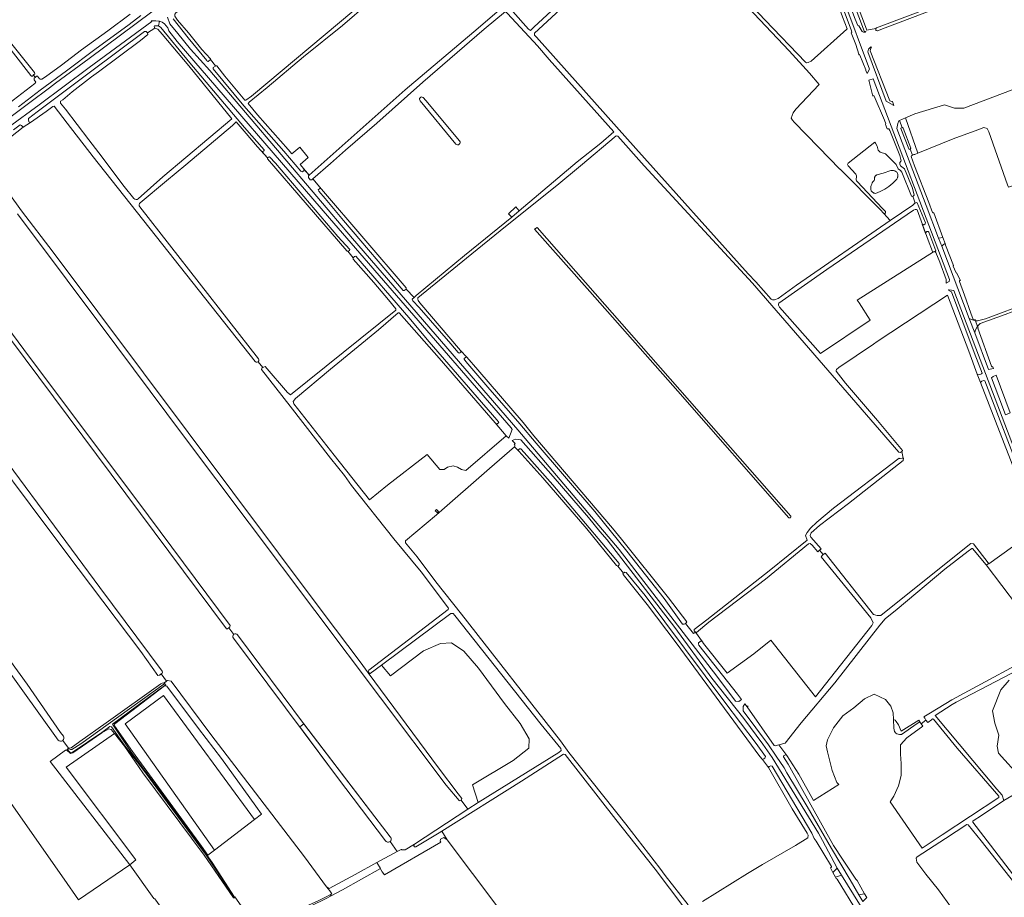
# Model space of a CAD drawing. Header units: metres. Extents: x 209813 to 223847, y 571801 to 587119.
# Tile 103 of 256: x 212946 to 213600, y 577263 to 577845. Entities that reach past the tile are written whole.
import ezdxf

# ---------------------------------------------------------------- set-up
doc = ezdxf.new("R2010")
doc.units = ezdxf.units.M
for name, color, linetype, lineweight in [('B-RO-GK-BESCHOEIING-G', 8, 'GK-BESCHOEIING', 0), ('B-RO-GR-BEPLANTING_CULTUUR_BOSPLANTSOEN-GV', 8, 'Continuous', 0), ('B-RO-GR-BOUWLAND-GV', 8, 'Continuous', 0), ('B-RO-GR-GRAS-GV', 8, 'Continuous', 0), ('B-RO-GR-GROENVOORZIENING-GV', 8, 'Continuous', 0), ('B-RO-KW-KUNSTWERK_DEK-GV', 8, 'Continuous', 0), ('B-RO-OG-WATER_GREPPEL-GV', 8, 'Continuous', 0), ('B-RO-OG-WEG-GV', 8, 'Continuous', 0), ('B-RO-VH-ONVERHARD-GV', 8, 'Continuous', 0), ('B-RO-VH-VERHARDING_TEGEL-GV', 8, 'Continuous', 0)]:
    doc.layers.add(name, color=color, linetype=linetype, lineweight=lineweight)
doc.linetypes.add('GK-BESCHOEIING', pattern='A,30,-5,[1,NLCS.shx,S=1,R=0,X=0,Y=0],-5', length=40)

msp = doc.modelspace()

# ---------------------------------------------------------------- linework, layer by layer
at = {"layer": 'B-RO-GK-BESCHOEIING-G', "flags": 128}
for points in [[(213031.022, 577836.729), (213030.135, 577837.609)], [(213035.651, 577840.219), (213035.43, 577840.961)], [(213507.913, 577837.683), (213508.578, 577837.852)], [(212951.984, 577779.153), (212952.097, 577777.748)], [(212947.307, 577775.3), (212948.072, 577774.606)], [(213110.864, 577753.726), (213111.392, 577754.218)], [(213539.139, 577728.139), (213539.571, 577728.338)], [(213539.571, 577728.338), (213540.02, 577728.544)], [(213165.303, 577692.277), (213164.515, 577691.655)], [(213553.777, 577691.459), (213553.456, 577691.344)], [(213168.584, 577688.248), (213167.766, 577687.294)], [(213553.456, 577691.344), (213553.243, 577691.268)], [(213107.563, 577614.388), (213106.939, 577613.989)], [(213108.207, 577614.799), (213107.563, 577614.388)], [(213583.945, 577609.798), (213584.636, 577610.065)], [(213584.636, 577610.065), (213585.051, 577610.226)], [(213531.038, 577554.057), (213532.489, 577554.188)], [(213531.213, 577557.945), (213531.943, 577558.442)], [(213476.926, 577492.64), (213476.326, 577492.129)], [(213477.497, 577493.126), (213476.926, 577492.64)], [(213478.068, 577493.612), (213477.497, 577493.126)], [(213478.599, 577494.064), (213478.068, 577493.612)], [(213479.538, 577489.851), (213478.617, 577488.86)], [(213479.942, 577490.198), (213479.538, 577489.851)], [(213480.345, 577490.545), (213479.942, 577490.198)], [(213481.15, 577491.237), (213480.345, 577490.545)], [(213588.569, 577483.473), (213589.481, 577484.165)], [(213387.658, 577444.012), (213388.431, 577444.585)], [(213388.431, 577444.585), (213388.867, 577444.908)], [(213394.265, 577439.655), (213395.011, 577438.678)], [(213040.143, 577410.959), (213039.48, 577410.461)], [(213040.726, 577411.397), (213040.143, 577410.959)], [(213042.947, 577405.553), (213043.69, 577406.085)], [(213043.69, 577406.085), (213044.374, 577406.575)], [(213430.141, 577389.846), (213429.617, 577389.442)], [(213441.155, 577355.129), (213440.461, 577354.585)], [(213443.999, 577349.451), (213445.046, 577350.055)]]:
    msp.add_lwpolyline(points, dxfattribs=at)
at = {"layer": 'B-RO-GR-BEPLANTING_CULTUUR_BOSPLANTSOEN-GV', "flags": 128}
for points in [[(213250.8, 577325.67), (213304.201, 577358.759), (213305.786, 577360.062), (213305.539, 577361.384), (213292.524, 577377.372), (213235.12, 577449.861), (213234.144, 577451.074), (213232.541, 577451.074), (213186.595, 577416.786), (213192.441, 577409.626), (213214.401, 577426.427), (213225.778, 577431.19), (213233.054, 577431.587), (213241.124, 577426.03), (213250.913, 577414.785), (213268.111, 577391.37), (213278.563, 577378.141), (213284.516, 577367.954), (213284.383, 577361.604), (213274.065, 577353.534), (213246.945, 577337.395)], [(213019.339, 577284.25), (213023.205, 577287.478), (212976.896, 577349.088), (213009.155, 577371.439), (213007.007, 577374.153), (213005.289, 577374.518), (213000.769, 577371.876), (212981.392, 577358.54), (212979.938, 577358.249), (212977.465, 577360.385), (212976.529, 577360.263), (212966.288, 577352.828)]]:
    msp.add_lwpolyline(points, close=True, dxfattribs=at)
for points in [[(213620.448, 577419.557), (213568.189, 577392.249), (213565.584, 577390.719), (213554.388, 577383.437), (213595.392, 577334.409), (213598.902, 577330.399), (213599.894, 577326.994), (213614.325, 577335.261)], [(213611.22, 577342.051), (213596.363, 577358.305), (213595.419, 577362.932), (213596.688, 577370.236), (213593.909, 577378.229), (213592.305, 577386.539), (213598.012, 577400.484), (213603.567, 577406.743)], [(213042.428, 577402.977), (213009.297, 577377.861)], [(213102.205, 577314.406), (213106.751, 577317.909), (213102.936, 577323.118), (213080.225, 577354.803), (213064.965, 577374.7), (213043.814, 577402.804)], [(213009.082, 577376.49), (213020.98, 577359.512), (213066.943, 577296.542), (213071.111, 577290.716), (213075.627, 577293.931), (213016.236, 577377.931), (213041.567, 577396.634), (213102.205, 577314.406)]]:
    msp.add_lwpolyline(points, dxfattribs=at)
at = {"layer": 'B-RO-GR-BEPLANTING_CULTUUR_BOSPLANTSOEN-GV'}
for points in [[(213043.814, 577402.804, 0.4150614), (213042.428, 577402.977)], [(213009.297, 577377.861, 0.4171455), (213009.11, 577376.451)]]:
    msp.add_lwpolyline(points, format="xyb", dxfattribs=at)
at = {"layer": 'B-RO-GR-BOUWLAND-GV', "flags": 128}
for points in [[(213177.97, 577944.651), (213154.846, 577928.393), (213139.19, 577916.558), (213116.131, 577899.302), (213081.511, 577874.022), (213049.811, 577850.117), (213049.201, 577849.19), (213049.245, 577847.788), (213050.943, 577845.092), (213058.329, 577836.673), (213067.078, 577825.602), (213072.895, 577819.531), (213072.85, 577819.139), (213076.303, 577814.74), (213077.027, 577814.85), (213082.442, 577808.063), (213095.777, 577792.059), (213096.367, 577791.979), (213100.041, 577794.745), (213225.308, 577899.565), (213225.382, 577899.766), (213182.36, 577947.571)], [(213542.798, 577756.817), (213566.174, 577766.246), (213582.647, 577772.408), (213586.694, 577773.841), (213588.842, 577773.206), (213589.952, 577770.934), (213602.476, 577735.743), (213603.017, 577734.32), (213642.394, 577747.966), (213663.805, 577756.724), (213642.267, 577812.906), (213573.37, 577786.73), (213567.139, 577786.681), (213560.413, 577788.84), (213540.762, 577782.945), (213534.682, 577780.313)]]:
    msp.add_lwpolyline(points, close=True, dxfattribs=at)
msp.add_lwpolyline([(213399.791, 577259.954), (213429.742, 577278.482), (213439.576, 577284.422), (213461.601, 577297.1), (213469.756, 577302.114), (213470.044, 577303.982), (213469.304, 577305.198), (213459.243, 577321.426), (213443.522, 577348.756), (213439.518, 577354.268), (213437.932, 577356.063), (213382.171, 577431.674), (213363.043, 577457.027), (213347.102, 577476.976), (213346.873, 577477.645), (213347.271, 577477.949), (213343.431, 577482.608), (213342.507, 577482.978), (213322.885, 577507.362), (213293.66, 577541.278), (213277.787, 577558.975), (213274.869, 577561.703), (213258.316, 577547.451), (213222.96, 577516.733), (213202.545, 577499.437), (213202.391, 577498.05), (213210.114, 577488.707), (213222.671, 577472.181), (213239.626, 577450.707), (213305.398, 577366.527), (213310.96, 577358.816), (213348.776, 577311.158), (213371.342, 577281.93), (213374.907, 577277.044), (213390.337, 577257.67)], dxfattribs=at)
at = {"layer": 'B-RO-GR-GRAS-GV', "flags": 128}
for points in [[(212717.545, 577955.85), (212879.524, 577746.776), (212881.217, 577746.564), (212935.545, 577786.972), (212936.101, 577787.306), (212941.749, 577792.039), (212956.22, 577802.993), (212956.896, 577803.892), (212955.741, 577805.532), (212955.732, 577806.535), (212956.418, 577807.186), (212955.306, 577808.762), (212954.586, 577808.046), (212953.87, 577808.076), (212953.604, 577808.438), (212918.838, 577852.99)], [(213520.162, 577716.852), (213517.828, 577719.481), (213491.15, 577746.279), (213490.895, 577746.29), (213476.726, 577760.86), (213460.709, 577777.518), (213459.602, 577778.796), (213458.696, 577780.032), (213459.884, 577783.51), (213461.654, 577786.128), (213477.347, 577802.428), (213470.895, 577809.947), (213457.328, 577824.683), (213371.342, 577915.843)], [(213367.197, 577911.915), (213367.969, 577911.08), (213367.863, 577910.586), (213347.716, 577891.717), (213288.064, 577836.588), (213288.029, 577835.302), (213289.493, 577833.781), (213355.44, 577759.834), (213430.187, 577676.751), (213435.23, 577671.331), (213445.389, 577659.944), (213446.358, 577659.362), (213447.485, 577659.443), (213449.959, 577660.355), (213462.208, 577669.205), (213524.448, 577712.024)], [(213541.689, 577903.676), (213542.693, 577900.737), (213543.419, 577899.08), (213543.453, 577898.726), (213543.414, 577898.373), (213543.368, 577898.201), (213543.225, 577897.876), (213543.129, 577897.726), (213543.019, 577897.586), (213542.765, 577897.351), (213536.24, 577894.734), (213494.119, 577877.982), (213508.083, 577840.973), (213509.024, 577838.428), (213514.962, 577839.623)], [(213244.211, 577884.259), (213284.231, 577839.118), (213285.552, 577838.343), (213287.683, 577840.598), (213311.148, 577862.448)], [(212913.877, 577863.791), (212932.878, 577839.484), (212933.662, 577838.316), (212944.461, 577824.895), (212956.035, 577810.303), (212956.079, 577809.529), (212955.306, 577808.762)], [(213178.003, 577856.661), (213160.603, 577841.582), (213134.707, 577820.892), (213110.617, 577800.4), (213098.664, 577790.667), (213098.002, 577789.825), (213104.199, 577782.331), (213124.406, 577759.316), (213126.838, 577756.301), (213132.293, 577760.875), (213137.839, 577753.867), (213132.519, 577749.258), (213138.402, 577742.268), (213202.146, 577798.963), (213250.781, 577839.783), (213266.52, 577853.3)], [(213515.329, 577840.02), (213539.414, 577849.04), (213563.337, 577858.223)], [(212956.418, 577807.186), (212957.344, 577808.065), (212957.897, 577807.979), (212959.257, 577806.281), (212959.758, 577805.966), (212960.12, 577805.915), (212960.918, 577806.069), (212963.331, 577807.496), (212973.845, 577815.213), (212987.209, 577825.377), (213004.774, 577838.126), (213019.427, 577849.069)], [(213058.569, 577814.76), (213040.84, 577835.854), (213037.846, 577839.221), (213035.894, 577839.787), (213031.022, 577836.729), (213031.291, 577835.714), (213026.345, 577831.625), (212998.558, 577810.789), (212993.82, 577807.43), (212980.898, 577797.494), (212974.747, 577792.302), (212973.276, 577791.269), (212973.153, 577790.367), (212973.223, 577789.989), (212976.499, 577786.043), (212991.957, 577765.643), (212998.632, 577756.98), (213015.448, 577734.621), (213022.067, 577726.746)], [(213024.939, 577726.549), (213041.145, 577741.163), (213087.091, 577779.634), (213058.569, 577814.76)], [(213235.902, 577762.815), (213212.271, 577791.68)], [(213214.108, 577793.862), (213215.957, 577791.721)], [(213215.957, 577791.721), (213238.418, 577764.952)], [(213102.638, 577618.541), (212994.847, 577754.362), (212977.62, 577776.815), (212968.921, 577788.053), (212968.133, 577787.866), (212963.75, 577784.603), (212953.315, 577777.271), (212948.509, 577774.027), (212939.934, 577767.487), (212933.142, 577762.354), (212921.828, 577753.676), (212922.259, 577752.45), (212938.829, 577730.178), (212947.298, 577718.626), (212968.458, 577691.191), (213147.742, 577451.648), (213172.237, 577419.021), (213177.728, 577411.62)], [(213107.563, 577614.388), (213108.207, 577614.799), (213109.186, 577615.231), (213123.969, 577597.78), (213126.139, 577596.333), (213195.986, 577652.581), (213195.933, 577653.55), (213191.118, 577659.469), (213181.383, 577670.882), (213167.766, 577686.433), (213167.766, 577687.294), (213164.046, 577691.727), (213163.62, 577691.792), (213163.391, 577692.021), (213110.808, 577753.069), (213110.864, 577753.726), (213104.044, 577761.006), (213095.171, 577771.477), (213089.995, 577777.547), (213087.453, 577775.313), (213056.514, 577749.086), (213043.567, 577738.518), (213026.157, 577723.915)], [(213532.233, 577558.652), (213531.213, 577557.945), (213530.146, 577558.178), (213433.008, 577670.405), (213361.001, 577748.36), (213343.402, 577768.228), (213342.433, 577768.422), (213318.608, 577748.467), (213302.896, 577735.42), (213268.854, 577708.214), (213243.025, 577687.188), (213210.729, 577660.692), (213210.531, 577659.974), (213210.755, 577658.936), (213212.025, 577657.395), (213239.027, 577625.777), (213243.091, 577621.275), (213250.468, 577612.914), (213280.68, 577577.971), (213287.69, 577569.057), (213340.028, 577507.848), (213346.04, 577500.447), (213377.16, 577461.505), (213389.358, 577445.518), (213388.867, 577444.908), (213388.431, 577444.585), (213393.854, 577437.754), (213395.011, 577438.678), (213394.265, 577439.655), (213394.155, 577440.411), (213402.594, 577446.972), (213444.076, 577479.437), (213469.2, 577499.86), (213468.223, 577502.914), (213469.21, 577504.817), (213471.425, 577507.775), (213475.748, 577511.749), (213486.682, 577521.04), (213530.374, 577554.208), (213530.622, 577554.12), (213531.038, 577554.057), (213532.489, 577554.188), (213533.315, 577554.188)], [(213502.46, 577737.91), (213519.423, 577719.979), (213521.229, 577718.049), (213521.322, 577717.925), (213521.389, 577717.784), (213521.427, 577717.632), (213521.435, 577717.476), (213521.388, 577717.248), (213521.32, 577717.107), (213521.226, 577716.983), (213521.109, 577716.879), (213520.974, 577716.801), (213520.749, 577716.738), (213520.515, 577716.743), (213520.162, 577716.852), (213524.448, 577712.024), (213539.433, 577722.354), (213540.718, 577723.576), (213541.045, 577723.704), (213539.571, 577728.338), (213539.139, 577728.139), (213538.592, 577728.175), (213532.206, 577744.271), (213531.341, 577745.252), (213529.634, 577746.499), (213528.311, 577749.304), (213521.332, 577756.34), (213517.736, 577757.396), (213516.347, 577758.84), (213515.885, 577761.478), (213514.634, 577763.555), (213514.203, 577764.116), (213496.516, 577750.168)], [(213496.482, 577748.505), (213501.607, 577742.965)], [(212878.818, 577720.848), (212948.967, 577626.361), (213031.671, 577515.946), (213085.957, 577443.112), (213085.747, 577442.304), (213085.547, 577442.036), (213085.008, 577441.633)], [(213025.872, 577721.156), (213104.736, 577620.22)], [(213192.195, 577299.729), (213196.808, 577292.976), (213199.463, 577294.423), (213199.761, 577294.387), (213199.987, 577294.1), (213202.202, 577294.1), (213208.334, 577297.958), (213243.941, 577321.194), (213239.368, 577327.205), (213238.577, 577326.693), (213237.993, 577327.025), (213229.445, 577337.015), (213054.855, 577569.132), (213010.581, 577628.349), (212944.58, 577716.544)], [(213620.076, 577512.614), (213584.441, 577604.535), (213582.286, 577610.044), (213576.644, 577625.373), (213562.48, 577662.547), (213515.699, 577631.734), (213513.392, 577630.078), (213490.377, 577614.386), (213488.838, 577613.087), (213488.556, 577612.393), (213488.646, 577612.091), (213494.86, 577604.065), (213515.952, 577579.346), (213532.54, 577559.31), (213532.388, 577558.764), (213532.233, 577558.652), (213533.026, 577554.188)], [(213085.008, 577441.633), (213084.225, 577441.047), (213083.523, 577440.922), (212939.939, 577633.232)], [(213166.633, 577536.186), (213161.96, 577542.663), (213152.626, 577554.338), (213125.827, 577588.867), (213106.707, 577613.123), (213106.939, 577613.989), (213107.563, 577614.388), (213104.561, 577618.218)], [(212908.032, 577591.503), (212999.338, 577468.289), (213040.844, 577412.81), (213041.104, 577412.069), (213040.726, 577411.397), (213040.143, 577410.959), (213043.69, 577406.085), (213044.374, 577406.575), (213046.774, 577406.136), (213073.105, 577370.801), (213135.422, 577289.487), (213149.889, 577269.671)], [(213040.143, 577410.959), (213038.938, 577410.087), (213037.915, 577410.054), (213026.507, 577425.938), (212984.866, 577481.075), (212964.253, 577508.666), (212918.977, 577568.867)], [(212971.711, 577366.977), (212836.813, 577554.967), (212836.255, 577555.716), (212761.67, 577501.061), (212785.213, 577467.638), (212826.969, 577407.767), (212891.237, 577312.894)], [(213533.315, 577554.188), (213533.139, 577552.824), (213496.794, 577524.21), (213477.504, 577509.56), (213471.988, 577504.75), (213471.34, 577502.9), (213471.618, 577501.913), (213478.599, 577494.064), (213477.497, 577493.126)], [(213178.017, 577411.844), (213177.689, 577412.215), (213178.01, 577413.422), (213230.889, 577453.718), (213231.028, 577454.567), (213212.834, 577478.751), (213194.733, 577500.789), (213166.633, 577536.186)], [(213479.942, 577490.198), (213481.15, 577491.237), (213513.349, 577450.482), (213515.685, 577449.724), (213518.141, 577449.79), (213575.918, 577496.06), (213578.12, 577497.593), (213579.705, 577497.382), (213589.481, 577484.749), (213589.953, 577484.117), (213605.762, 577495.494)], [(213629.809, 577428.468), (213588.138, 577483.491), (213579.059, 577494.375), (213578.581, 577494.272), (213576.288, 577492.6), (213560.689, 577480.474), (213529.038, 577454.008), (213521.003, 577447.558), (213517.552, 577443.381), (213487.583, 577405.055), (213465.324, 577378.599), (213454.716, 577365.016), (213450.533, 577363.83), (213455.716, 577356.917), (213463.752, 577344.53), (213473.437, 577326.982), (213490.401, 577337.548), (213489.086, 577338.94), (213485.823, 577346.76), (213482.708, 577359.152), (213481.826, 577363.178), (213482.697, 577367.204), (213486.786, 577375.284), (213492.877, 577383.069), (213500.187, 577388.427), (213507.401, 577394.408), (213513.818, 577397.446), (213521.215, 577393.975), (213524.848, 577389.574), (213526.407, 577385.048), (213526.617, 577380.661)], [(212909.509, 577461.286), (212951.183, 577404.283), (212973.316, 577372.086), (212975.144, 577369.683)], [(213085.008, 577441.633), (213088.335, 577437.244)], [(213090.924, 577437.021), (213135.423, 577377.215), (213181.99, 577316.096), (213192.335, 577302.771)], [(213189.138, 577300.11), (213157.251, 577342.29), (213088.142, 577434.78)], [(213243.941, 577321.194), (213250.8, 577325.67), (213246.945, 577337.395), (213274.065, 577353.534), (213284.383, 577361.604), (213284.516, 577367.954), (213278.563, 577378.141), (213268.111, 577391.37), (213250.913, 577414.785), (213241.124, 577426.03), (213233.054, 577431.587), (213225.778, 577431.19), (213214.401, 577426.427), (213192.441, 577409.626), (213186.595, 577416.786), (213179.066, 577411.167), (213178.436, 577411.369), (213178.017, 577411.844), (213177.728, 577411.62), (213224.431, 577348.673), (213237.47, 577331.435), (213239.775, 577328.324), (213239.573, 577327.337), (213239.368, 577327.205)], [(213548.215, 577380.351), (213547.379, 577381.562), (213546.813, 577382.605), (213551.258, 577385.185), (213565.368, 577393.88), (213629.447, 577428.259)], [(212974.72, 577366.727), (212978.514, 577361.671), (212980.3, 577361.927), (212986.187, 577366.141), (213003.579, 577378.51), (213039.843, 577404.438), (213040.742, 577404.879), (213042.172, 577404.986)], [(213042.172, 577404.986), (213043.69, 577406.085)], [(213544.105, 577379.274), (213544.995, 577377.921)], [(212889.535, 577309.934), (212888.76, 577309.326), (212891.441, 577304.744), (212892.912, 577305.34), (212895.676, 577306.091), (212900.847, 577308.799), (212933.414, 577330.224), (212935.51, 577330.717), (212937.297, 577329.391), (212975.707, 577274.707), (212985.196, 577261.043), (213019.339, 577284.25), (212966.288, 577352.828), (212976.529, 577360.263), (212977.465, 577360.385), (212977.564, 577360.841), (212978.514, 577361.671)], [(213614.325, 577335.261), (213599.894, 577326.994), (213584.329, 577316.426), (213580.199, 577313.965), (213579.267, 577313.226), (213579.363, 577312.499), (213620.422, 577259.143)], [(213607.327, 577271.799), (213584.787, 577300.22), (213576.292, 577310.877), (213575.446, 577311.071), (213561.246, 577301.776), (213542.306, 577289.62), (213541.705, 577288.588), (213542.11, 577285.981), (213548.221, 577278.039), (213556.503, 577267.5), (213565.192, 577255.747), (213565.416, 577254.404), (213565.458, 577253.366), (213536.292, 577227.98), (213536.114, 577226.42), (213547.225, 577214.171), (213554.407, 577206.842), (213559.076, 577202.643), (213559.672, 577201.961), (213591.223, 577170.767), (213604.054, 577157.956)], [(213183.36, 577285.646), (213196.808, 577292.976)]]:
    msp.add_lwpolyline(points, dxfattribs=at)
for points in [[(213476.874, 577890.381), (213475.001, 577895.446), (213470.525, 577907.701), (213439.535, 577889.469), (213414.013, 577874.381), (213441.368, 577845.213), (213468.146, 577817.328), (213468.891, 577816.871), (213469.918, 577816.989), (213471.933, 577817.973), (213495.686, 577839.087), (213495.844, 577839.381), (213492.754, 577847.403), (213481.807, 577877.385)], [(213208.187, 577661.021), (213209.427, 577662.249), (213241.745, 577688.844), (213273.009, 577714.383), (213270.893, 577716.632), (213275.768, 577721.087), (213277.866, 577718.489), (213316.389, 577751.057), (213332.14, 577763.408), (213340.758, 577770.94), (213297.865, 577819.136), (213290.082, 577828.062), (213270.264, 577849.562), (213268.912, 577850.827), (213254.802, 577839.074), (213213.863, 577803.929), (213183.357, 577776.82), (213162.515, 577758.885), (213152.635, 577750.002), (213140.878, 577739.743), (213146.631, 577732.921), (213202.862, 577667.501), (213202.806, 577666.497)], [(213532.422, 577773.83), (213532.641, 577773.904), (213533.124, 577773.431), (213538.052, 577760.103), (213537.742, 577759.501), (213539.246, 577755.477), (213540.093, 577755.876), (213540.719, 577755.978), (213542.798, 577756.817), (213534.682, 577780.313), (213530.663, 577778.573)], [(213514.579, 577730.128), (213514.25, 577730.167), (213513.927, 577730.239), (213513.612, 577730.344), (213513.31, 577730.479), (213513.023, 577730.644), (213512.754, 577730.838), (213512.506, 577731.057), (213512.281, 577731.3), (213512.082, 577731.565), (213511.91, 577731.848), (213511.768, 577732.148), (213511.657, 577732.46), (213511.578, 577732.781), (213511.532, 577733.109), (213511.518, 577733.44), (213511.65, 577734.623), (213511.85, 577735.458), (213512.137, 577736.268), (213512.508, 577737.043), (213512.958, 577737.774), (213513.483, 577738.454), (213513.74, 577738.716), (213513.935, 577739.026), (213514.008, 577739.194), (213514.097, 577739.55), (213514.109, 577739.916), (213514.071, 577740.308), (213514.077, 577740.518), (213514.103, 577740.726), (213514.151, 577740.931), (213514.219, 577741.131), (213514.306, 577741.322), (213514.411, 577741.504), (213514.535, 577741.674), (213514.675, 577741.831), (213514.829, 577741.974), (213514.997, 577742.1), (213515.177, 577742.209), (213515.367, 577742.3), (213515.565, 577742.371), (213519.783, 577743.439), (213524.85, 577745.22), (213525.286, 577745.306), (213525.729, 577745.345), (213526.174, 577745.337), (213526.615, 577745.281), (213527.048, 577745.179), (213527.467, 577745.032), (213527.868, 577744.84), (213528.247, 577744.607), (213528.598, 577744.334), (213528.919, 577744.026), (213529.205, 577743.686), (213529.36, 577743.29), (213529.472, 577742.88), (213529.539, 577742.46), (213529.561, 577742.035), (213529.538, 577741.611), (213529.469, 577741.192), (213529.356, 577740.782), (213529.2, 577740.386), (213529.002, 577740.01), (213528.766, 577739.657), (213526.181, 577736.904), (213523.615, 577734.748), (213520.825, 577732.89), (213517.847, 577731.353)], [(213478.123, 577623.774), (213511.038, 577645.978), (213503.789, 577657.372), (213502.553, 577659.253), (213553.243, 577691.268), (213552.66, 577691.543), (213549.644, 577698.984), (213542.265, 577719.146), (213541.895, 577719.375), (213541.085, 577719.516), (213539.905, 577718.987), (213482.285, 577679.503), (213450.468, 577657.199), (213450.134, 577656.582), (213450.148, 577655.881), (213450.894, 577654.59)], [(213190.471, 577536.272), (213216.747, 577556.619), (213225.224, 577546.689), (213228.02, 577546.799), (213230.339, 577548.364), (213234.11, 577549.082), (213236.996, 577548.251), (213239.562, 577546.691), (213242.486, 577546.004), (213269.417, 577569.016), (213262.012, 577577.682), (213224.764, 577620.649), (213198.173, 577650.73), (213197.592, 577650.712), (213184.493, 577639.515), (213152.624, 577613.329), (213129.309, 577593.926), (213127.838, 577591.947), (213128.244, 577590.446), (213154.938, 577556.188), (213178.469, 577526.685)], [(213399.761, 577432.311), (213400.496, 577431.305), (213416.17, 577411.501), (213433.819, 577424.357), (213445.094, 577433.317), (213474.726, 577395.841), (213512.349, 577443.131), (213513.089, 577445.012), (213511.517, 577448.342), (213478.617, 577488.86), (213479.538, 577489.851), (213479.942, 577490.198), (213477.497, 577493.126), (213476.326, 577492.129), (213472.592, 577496.463), (213471.309, 577497.53), (213470.071, 577497.298), (213441.556, 577473.873), (213404.019, 577445.27), (213395.687, 577438.584), (213395.011, 577438.678)], [(213102.205, 577314.406), (213041.567, 577396.634), (213016.236, 577377.931), (213075.627, 577293.931)], [(213524.328, 577326.081), (213545.604, 577295.282), (213559.029, 577304.029), (213596.724, 577328.845), (213596.559, 577329.887), (213569.003, 577361.702), (213553.208, 577381.033), (213552.548, 577381.157), (213551.913, 577380.563), (213549.389, 577378.65), (213548.215, 577380.351), (213544.995, 577377.921), (213546.137, 577376.187), (213535.403, 577368.499), (213531.397, 577363.937), (213531.304, 577357.806), (213531.803, 577351.486), (213531.737, 577343.438), (213529.892, 577336.642), (213526.93, 577329.76)], [(213544.105, 577379.274), (213543.4, 577380.224), (213531.732, 577373.001), (213530.025, 577377.128), (213528.517, 577379.47), (213527.644, 577380.184), (213526.617, 577380.661), (213526.752, 577374.879), (213527.313, 577372.865), (213528.117, 577371.694), (213528.786, 577371.275), (213530.575, 577370.725), (213531.868, 577370.837), (213542.399, 577378.081)], [(213035.256, 577261.856), (213036.003, 577261.699), (213056.691, 577232.782), (213057.386, 577230.966), (213062.218, 577232.517), (213062.427, 577233.026), (213062.786, 577233.516), (213072.856, 577237.087), (213092.147, 577243.204), (213098.405, 577245.045), (213099.05, 577244.757), (213099.233, 577244.264), (213101.748, 577245.073), (213089.143, 577262.886), (213089.116, 577262.567), (213088.834, 577262.394), (213088.089, 577262.241), (213068.675, 577290.696), (213027.986, 577345.368), (213015.772, 577363.078), (213009.155, 577371.439), (212976.896, 577349.088), (213023.205, 577287.478), (213019.339, 577284.25)], [(213288.947, 577222.585), (213316.279, 577185.539), (213359.024, 577128.057), (213359.145, 577126.064), (213358.577, 577125.679), (213361.316, 577122.431), (213363.938, 577126.179), (213405.779, 577168.813), (213412.296, 577175.135), (213417.62, 577176.846), (213420.918, 577178.203), (213437, 577191.167), (213437.333, 577192.085), (213436.646, 577193.583), (213423.94, 577208.599), (213387.345, 577256.163), (213368.236, 577281.33), (213342.112, 577314.321), (213308.527, 577357.477), (213307.325, 577357.723), (213279.542, 577339.72), (213226.567, 577306.485), (213230.083, 577300.771), (213280.67, 577233.803)], [(213152.104, 577266.893), (213153.566, 577265.058), (213152.369, 577264.367), (213152.984, 577263.575), (213160.539, 577267.651), (213185.781, 577281.814), (213183.36, 577285.646), (213168.936, 577277.783), (213151.738, 577268.556), (213149.889, 577269.671)]]:
    msp.add_lwpolyline(points, close=True, dxfattribs=at)
at = {"layer": 'B-RO-GR-GRAS-GV'}
for points in [[(213514.962, 577839.623, -0.1259824), (213515.329, 577840.02)], [(213212.271, 577791.68, -0.9939453), (213214.108, 577793.862)], [(213238.418, 577764.952, -0.8834494), (213235.902, 577762.815)], [(213496.516, 577750.168, 0.3811697), (213496.482, 577748.505)], [(213501.607, 577742.965, -0.2632744), (213501.993, 577740.625)], [(213501.993, 577740.625, 0.2943874), (213502.46, 577737.91)], [(213022.067, 577726.746, 0.4250507), (213024.939, 577726.549)], [(213026.157, 577723.915, 0.4032606), (213025.872, 577721.156)]]:
    msp.add_lwpolyline(points, format="xyb", dxfattribs=at)
for centre, radius, start, end in [((213103.753, 577619.296), 1.347, 214.102783, 41.070457), ((213089.524, 577435.911), 1.787, 38.418875, 217.723962), ((212973.347, 577368.434), 2.191, 221.686253, 35.340879), ((213190.841, 577301.316), 2.087, 215.316651, 46.800035)]:
    msp.add_arc(centre, radius, start, end, dxfattribs=at)
at = {"layer": 'B-RO-GR-GROENVOORZIENING-GV', "flags": 128}
msp.add_lwpolyline([(213488.572, 577865.516), (213498.823, 577838.025), (213498.918, 577837.026), (213498.588, 577836.739), (213501.577, 577829.039), (213503.514, 577822.548), (213503.671, 577822.236), (213503.952, 577822.361), (213504.226, 577821.878), (213508.348, 577812.094), (213508.322, 577811.666), (213509.121, 577809.847), (213510.628, 577812.518), (213493.59, 577858.164)], dxfattribs=at)
msp.add_lwpolyline([(213196.808, 577292.976), (213183.36, 577285.646), (213187.007, 577279.617), (213188.444, 577277.563), (213225.987, 577299.315), (213225.49, 577299.938), (213225.768, 577301.171), (213227.833, 577302.312), (213230.083, 577300.771), (213226.567, 577306.485), (213224.88, 577305.427), (213209.329, 577296.243), (213208.501, 577296.246), (213208.023, 577296.792), (213207.989, 577297.261), (213208.334, 577297.958), (213202.202, 577294.1), (213199.987, 577294.1), (213199.761, 577294.387), (213199.463, 577294.423)], close=True, dxfattribs=at)
at = {"layer": 'B-RO-KW-KUNSTWERK_DEK-GV', "flags": 128}
msp.add_lwpolyline([(213223.199, 577518.323), (213223.542, 577517.982), (213224.405, 577518.851), (213223.05, 577520.133), (213222.143, 577519.372)], close=True, dxfattribs=at)
at = {"layer": 'B-RO-OG-WATER_GREPPEL-GV', "flags": 128}
for points in [[(213516.02, 577838.011), (213521.017, 577840.036), (213563.863, 577856.267), (213564.299, 577856.661), (213564.438, 577857.127), (213564.35, 577857.615), (213564.157, 577857.912), (213563.83, 577858.135)], [(213514.962, 577839.623), (213514.907, 577839.406), (213514.846, 577839.042), (213514.857, 577838.788), (213514.899, 577838.566), (213515.005, 577838.418), (213515.195, 577838.291), (213515.693, 577838.09), (213516.02, 577838.011)], [(213238.418, 577764.952), (213215.957, 577791.721), (213214.108, 577793.862)], [(213458.49, 577515.775), (213384.671, 577599.648), (213289.95, 577707.466), (213288.23, 577706.275), (213325.007, 577665), (213383.348, 577598.722), (213457.167, 577514.716)], [(213192.335, 577302.771), (213181.99, 577316.096), (213134.963, 577377.834), (213132.219, 577375.791), (213157.251, 577342.29)], [(213157.251, 577342.29), (213189.138, 577300.11)]]:
    msp.add_lwpolyline(points, dxfattribs=at)
at = {"layer": 'B-RO-OG-WATER_GREPPEL-GV'}
msp.add_lwpolyline([(213457.167, 577514.716, 0.7345872), (213458.49, 577515.775)], format="xyb", dxfattribs=at)
at = {"layer": 'B-RO-OG-WATER_GREPPEL-GV', "flags": 128}
msp.add_lwpolyline([(213043.212, 577403.604), (213042.426, 577404.649), (213041.832, 577404.128), (213004.829, 577377.67), (212986.832, 577364.506), (212980.868, 577360.79), (212979.988, 577360.878), (212979.037, 577361.345), (212978.602, 577361.192), (212978.056, 577360.78), (212978.023, 577360.274), (212979.968, 577358.595), (212980.892, 577358.842), (213000.594, 577372.152), (213006.041, 577376.042), (213007.119, 577375.841), (213015.939, 577363.297), (213028.558, 577346.882), (213069.574, 577291.322), (213088.547, 577262.767), (213088.847, 577262.785), (213074.009, 577285.742), (213066.462, 577296.291), (213020.258, 577359.09), (213007.832, 577377.536), (213042.792, 577403.604)], close=True, dxfattribs=at)
at = {"layer": 'B-RO-OG-WEG-GV', "flags": 128}
for points in [[(213508.077, 577837.241), (213507.913, 577837.683), (213507.147, 577837.829), (213506.603, 577839.128), (213491.833, 577878.512), (213492.033, 577879.87), (213492.328, 577880.02), (213485.684, 577897.519), (213482.329, 577896.243), (213483.26, 577893.698), (213496.001, 577859.557), (213501.248, 577845.787), (213502.914, 577841.69), (213503.571, 577841.292), (213505.847, 577837.68), (213506.649, 577837.163)], [(213271.126, 577567.616), (213273.39, 577573.305), (213272.532, 577574.364), (213152.006, 577713.765), (213050.64, 577831.053), (213045.219, 577837.982), (213044.517, 577840.162), (213042.251, 577842.736), (213040.84, 577843.909), (213039.688, 577844.286), (213039.009, 577844.426), (213038.396, 577841.293), (213039.998, 577840.248), (213059.18, 577816.728), (213095.493, 577773.81), (213108.58, 577758.96), (213108.614, 577758.766), (213108.58, 577758.612), (213107.546, 577757.686), (213107.221, 577757.683), (213110.864, 577753.726), (213111.392, 577754.218), (213112.118, 577754.357), (213116.012, 577750.117), (213157.387, 577701.573), (213165.412, 577692.924), (213165.303, 577692.277), (213164.515, 577691.655), (213164.046, 577691.727), (213167.766, 577687.294), (213168.584, 577688.248), (213169.362, 577688.491), (213204.549, 577647.806), (213218.149, 577631.639), (213263.199, 577579.716), (213264.216, 577578.487), (213264.349, 577577.915), (213263.139, 577576.957), (213262.012, 577577.682), (213269.417, 577569.016)], [(213509.511, 577824.201), (213521.851, 577791.396), (213526.94, 577788.539), (213525.889, 577791.233), (213525.44, 577791.036), (213524.103, 577791.695), (213511.135, 577824.72), (213511.578, 577826.502), (213512.028, 577826.727), (213511.58, 577827.431), (213509.921, 577825.968)], [(213541.045, 577723.704), (213541.876, 577724.029), (213542.459, 577723.797), (213547.809, 577710.543), (213547.759, 577710.198), (213547.618, 577709.871), (213547.389, 577709.599), (213547.09, 577709.406), (213546.748, 577709.309), (213546.392, 577709.315), (213546.054, 577709.424), (213545.764, 577709.586), (213547.974, 577703.546), (213548.085, 577704.104), (213548.262, 577704.404), (213548.519, 577704.638), (213548.834, 577704.787), (213549.062, 577704.832), (213549.294, 577704.831), (213549.631, 577704.744), (213549.835, 577704.632), (213550.13, 577704.373), (213554.778, 577692.013), (213554.259, 577691.63), (213553.777, 577691.459), (213554.759, 577690.943), (213557.472, 577684.5), (213561.694, 577673), (213561.566, 577670.427), (213563.611, 577671.66), (213563.939, 577672.982), (213513.04, 577806.175), (213510.25, 577805.351), (213512.932, 577794.702), (213513.013, 577794.893), (213513.586, 577795.078), (213513.855, 577794.641), (213520.604, 577778.842), (213521.473, 577776.319), (213521.294, 577775.933), (213522.339, 577772.981), (213523.49, 577772.9), (213524.199, 577771.882), (213530.855, 577755.3), (213531.834, 577751.633), (213530.914, 577750.622), (213530.875, 577749.506), (213531.199, 577748.487), (213533.952, 577746.401), (213539.228, 577733.593), (213540.327, 577728.969), (213540.02, 577728.544), (213539.571, 577728.338)], [(213559.503, 577700.736), (213553.431, 577717.161), (213553.244, 577717.153), (213553, 577717.21), (213552.784, 577717.336), (213552.616, 577717.522), (213550.02, 577724.102), (213540.618, 577748.522), (213538.285, 577754.526), (213538.554, 577755.151), (213539.246, 577755.477), (213537.742, 577759.501), (213537.092, 577759.277), (213536.804, 577759.666), (213531.464, 577773.129), (213531.514, 577773.522), (213532.422, 577773.83), (213530.663, 577778.573), (213530.286, 577778.327), (213529.499, 577776.491), (213528.822, 577773.173), (213548.336, 577722.157), (213556.642, 577700.365)], [(213558.645, 577695.109), (213576.949, 577647.086), (213578.402, 577646.346), (213580.913, 577645.562), (213581.107, 577645.548), (213580.807, 577646.303), (213580.281, 577646.168), (213579.662, 577646.338), (213578.037, 577650.661), (213573.743, 577662.605), (213570.443, 577671.508), (213570.514, 577671.997), (213570.721, 577672.227), (213571.135, 577672.362), (213568.481, 577677.25), (213568.289, 577677.46), (213568.144, 577677.705), (213566.298, 577681.886), (213566.372, 577682.116), (213566.472, 577682.337), (213561.235, 577695.657), (213560.867, 577696.735), (213559.893, 577696.168), (213559.74, 577696.059)], [(213593.165, 577613.829), (213592.585, 577615.002), (213592.313, 577614.905), (213592.029, 577614.952), (213591.882, 577615.046), (213591.721, 577615.285), (213582.757, 577640.685), (213582.856, 577640.888), (213582.518, 577641.8), (213582.214, 577641.45), (213580.998, 577639.064), (213580.621, 577637.585), (213589.786, 577613.056)], [(213591.821, 577607.609), (213596.578, 577594.878), (213601.092, 577583.16), (213604.224, 577584.408), (213594.799, 577609.441), (213592.944, 577608.528)], [(213502.553, 577273.851), (213501.523, 577274.579), (213492.822, 577288.019), (213486.843, 577297.062), (213456.604, 577351.163), (213453.535, 577355.82), (213453.467, 577356.591), (213454.996, 577357.295), (213455.716, 577356.917), (213450.533, 577363.83), (213448.056, 577363.128), (213447.387, 577363.463), (213429.424, 577389.04), (213427.771, 577391.191), (213426.657, 577389.463), (213426.657, 577386.522), (213443.679, 577363.82), (213448.75, 577356.44), (213453.904, 577348.598), (213455.775, 577345.256), (213469.203, 577322.964), (213485.472, 577295.052), (213497.788, 577274.318), (213503.694, 577264.266), (213507.415, 577265.049)], [(213489.248, 577282.075), (213486.342, 577279.168), (213488.145, 577276.007), (213492.132, 577277.379)], [(213127.834, 577254.622), (213126.31, 577253.942), (213107.291, 577247.169), (213109.115, 577244.732), (213120.858, 577248.936), (213125.59, 577250.559), (213132.534, 577253.681), (213139.381, 577256.849), (213149.652, 577261.777), (213152.984, 577263.575), (213152.369, 577264.367), (213143.923, 577260.112), (213129.027, 577253.334), (213128.521, 577253.45)]]:
    msp.add_lwpolyline(points, close=True, dxfattribs=at)
for points in [[(212927.643, 577771.661), (212952.815, 577790.409), (212965.937, 577800.325), (212969.996, 577803.422), (212992.216, 577819.778), (213074.762, 577881.289)], [(213039.009, 577844.426), (213038.329, 577844.566), (213036.652, 577844.748), (213034.752, 577844.737), (213033.555, 577844.634), (213033.85, 577844.231), (212992.229, 577813.757), (212959.073, 577788.85), (212938.574, 577773.802)], [(213026.679, 577848.224), (213018.885, 577842.313), (212996.03, 577825.74), (212977.163, 577811.551), (212959.804, 577798.564), (212945.274, 577787.611)], [(213044.43, 577847.107), (213045.795, 577842.68), (213051.181, 577836.353), (213059.543, 577825.91), (213072.403, 577811.623), (213167.288, 577700.07), (213277.122, 577573.001), (213344.458, 577493.666), (213409.266, 577409.494), (213421.783, 577392.959), (213423.934, 577392.66), (213425.699, 577393.954), (213422.964, 577397.602), (213397.381, 577430.117), (213397.044, 577431.033), (213397.054, 577431.717), (213398.795, 577432.895), (213399.761, 577432.311), (213395.011, 577438.678), (213393.854, 577437.754), (213388.431, 577444.585), (213387.658, 577444.012), (213386.49, 577444.012), (213374.272, 577461.055), (213349.455, 577492.529), (213328.252, 577518.8), (213289.234, 577564.179), (213278.394, 577577.112), (213257.14, 577601.522), (213242.554, 577618.521), (213241.401, 577619.998), (213241.401, 577620.552), (213242.226, 577621.226), (213243.091, 577621.275), (213239.027, 577625.777), (213239.132, 577624.744), (213238.562, 577624.267), (213238.092, 577624.07), (213237.52, 577624.426), (213232.647, 577630.151), (213211.449, 577654.236), (213207.229, 577658.697), (213206.947, 577659.794), (213208.187, 577661.021), (213202.806, 577666.497), (213201.622, 577665.609), (213200.888, 577665.726), (213161.194, 577712.126), (213149.14, 577726.72), (213144.814, 577731.575), (213144.39, 577732.377), (213145.558, 577733.454), (213146.631, 577732.921), (213140.878, 577739.743), (213140.263, 577739.206), (213138.997, 577739.223), (213137.954, 577740.619), (213137.892, 577741.814), (213138.402, 577742.268), (213134.905, 577746.3), (213134.918, 577745.157), (213133.888, 577744.424), (213132.939, 577744.774), (213121.562, 577758.152), (213095.027, 577788.219), (213074.631, 577812.776), (213074.745, 577813.638), (213076.145, 577814.716), (213076.303, 577814.74), (213072.85, 577819.139), (213071.441, 577817.803), (213071.118, 577817.71), (213070.768, 577817.905), (213070.398, 577818.295), (213057.951, 577833.395), (213048.066, 577846.007)], [(212942.075, 577772.299), (212946.454, 577775.697), (212947.307, 577775.3), (212948.072, 577774.606), (212948.509, 577774.027), (212953.315, 577777.271), (212952.097, 577777.748), (212951.984, 577779.153), (212952.016, 577779.963), (212957.673, 577784.179), (212993.169, 577810.906), (213028.979, 577837.622), (213030.135, 577837.609), (213031.022, 577836.729), (213035.894, 577839.787), (213035.736, 577840.036), (213035.651, 577840.219), (213035.43, 577840.961), (213035.632, 577841.419), (213038.396, 577841.293)], [(213619.897, 577526.292), (213566.715, 577665.706), (213563.631, 577666.141), (213563.251, 577666.018), (213563.373, 577665.695), (213565.192, 577664.696), (213580.235, 577624.562), (213585.536, 577610.766), (213585.051, 577610.226), (213583.945, 577609.798), (213582.286, 577610.044), (213584.441, 577604.535), (213585.325, 577605.511), (213586.397, 577605.868), (213587.413, 577605.607), (213621.173, 577517.387)], [(213489.248, 577282.075), (213479.516, 577300.463), (213476.787, 577305.255), (213446.055, 577355.454), (213439.802, 577364.328), (213427.141, 577381.439), (213406.029, 577408.249), (213381.456, 577441.84), (213336.387, 577500), (213331.648, 577505.647), (213324.108, 577514.833), (213300.465, 577542.128), (213279.011, 577566.53), (213275.485, 577566.808), (213273.382, 577565.982), (213275.351, 577564.076), (213274.624, 577563.408), (213275.055, 577563.045), (213275.073, 577562.447), (213274.869, 577561.703), (213277.787, 577558.975), (213277.58, 577559.9), (213278.28, 577560.557), (213279.107, 577560.422), (213281.367, 577558.05), (213300.418, 577536.568), (213332.981, 577498.157), (213344.351, 577484.237), (213344.334, 577483.427), (213343.431, 577482.608), (213347.271, 577477.949), (213348.141, 577478.614), (213349.101, 577478.379), (213361.616, 577462.966), (213414.54, 577392.231), (213435.501, 577364.789), (213441.662, 577356.211), (213441.155, 577355.129), (213440.461, 577354.585), (213439.518, 577354.268), (213443.522, 577348.756), (213443.999, 577349.451), (213445.046, 577350.055), (213445.927, 577349.833), (213472.388, 577305.298), (213473.971, 577301.76), (213475.329, 577299.857), (213485.432, 577283.124), (213485.367, 577282.671), (213484.694, 577282.251), (213486.342, 577279.168)], [(213488.145, 577276.007), (213488.621, 577275.215), (213489.303, 577274.78), (213502.822, 577252.516)], [(213508.11, 577251.585), (213492.132, 577277.379)]]:
    msp.add_lwpolyline(points, dxfattribs=at)
at = {"layer": 'B-RO-VH-ONVERHARD-GV', "flags": 128}
for points in [[(213277.866, 577718.489), (213275.768, 577721.087), (213270.893, 577716.632), (213273.009, 577714.383)], [(213556.642, 577700.365), (213558.645, 577695.109), (213559.74, 577696.059), (213559.893, 577696.168), (213560.867, 577696.735), (213559.503, 577700.736)], [(213576.949, 577647.086), (213580.621, 577637.585), (213580.998, 577639.064), (213582.214, 577641.45), (213582.518, 577641.8), (213581.107, 577645.548), (213580.913, 577645.562), (213578.402, 577646.346)]]:
    msp.add_lwpolyline(points, close=True, dxfattribs=at)
msp.add_lwpolyline([(213582.518, 577641.8), (213583.356, 577642.765), (213584.293, 577643.681), (213600.717, 577649.755), (213624.045, 577658.543), (213636.61, 577662.979), (213647.632, 577666.437), (213652.277, 577667.682), (213651.811, 577669.421), (213647.124, 577668.165), (213636.032, 577664.684), (213623.396, 577660.222), (213600.071, 577651.435), (213587.803, 577646.894), (213582.527, 577645.443), (213581.107, 577645.548)], dxfattribs=at)
at = {"layer": 'B-RO-VH-VERHARDING_TEGEL-GV', "flags": 128}
msp.add_lwpolyline([(213503.694, 577264.266), (213506.305, 577259.823), (213508.833, 577262.523), (213507.415, 577265.049)], close=True, dxfattribs=at)

doc.saveas('drawing.dxf')
